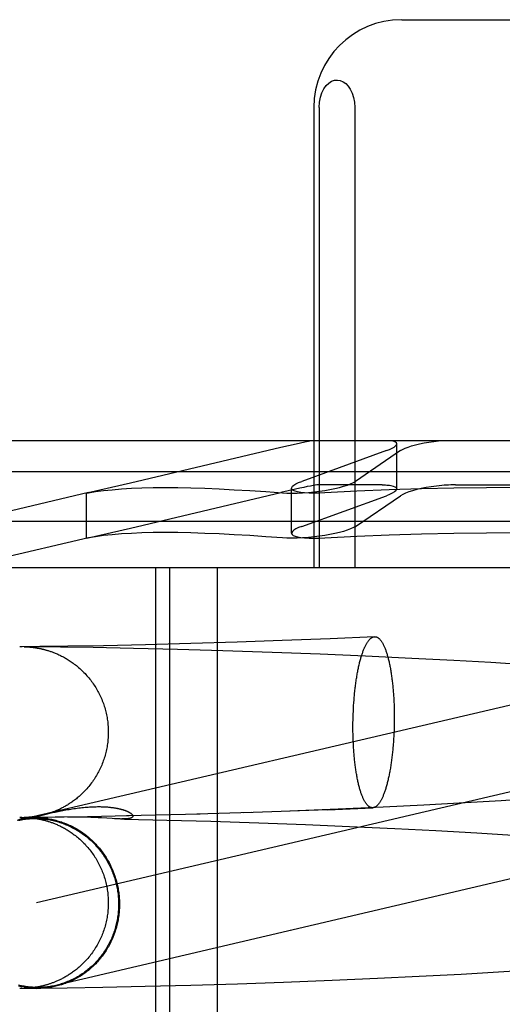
# Model space of a CAD drawing. Header units: inches. Extents: x 0 to 293, y 0 to 190.
# Tile 15 of 75: x 95.738 to 95.848, y 96.733 to 96.958. Entities that reach past the tile are written whole.
import ezdxf

# ---------------------------------------------------------------- set-up
doc = ezdxf.new("R2010")
doc.units = ezdxf.units.IN
doc.header["$LTSCALE"] = 16.12069
doc.header["$MEASUREMENT"] = 0
doc.linetypes.add('HIDDEN', pattern=[0.2, 0.1, -0.1])
doc.layers.add('DEFAULT_2', color=8, linetype='HIDDEN')

msp = doc.modelspace()

# ---------------------------------------------------------------- linework, layer by layer
at = {"layer": 'DEFAULT_2', "color": 8, "linetype": 'HIDDEN'}
for p, q in [((95.82555, 96.95789), (95.8791, 96.95789)), ((95.80545, 96.93789), (95.80545, 96.83289)), ((95.80667, 96.93789), (95.80667, 96.83289)), ((95.81479, 96.93789), (95.81479, 96.83289)), ((96.00825, 96.86189), (95.6964, 96.86189)), ((95.7979, 96.86033), (95.76361, 96.85222)), ((95.82202, 96.85963), (95.80271, 96.85263)), ((95.82523, 96.85963), (95.81496, 96.85263)), ((95.82436, 96.85092), (95.82436, 96.86119)), ((96.01532, 96.85482), (95.68932, 96.85482)), ((95.76361, 96.85222), (95.754, 96.85004)), ((95.80037, 96.84081), (95.80037, 96.85108)), ((95.82104, 96.85183), (95.80645, 96.85183)), ((95.83774, 96.85183), (95.86691, 96.85183)), ((95.75404, 96.85005), (95.72607, 96.84349)), ((95.754, 96.85004), (95.75361, 96.84994)), ((95.75361, 96.84994), (95.75401, 96.85)), ((95.75361, 96.83967), (95.75361, 96.84994)), ((95.76361, 96.84195), (95.79789, 96.85005)), ((95.80271, 96.84236), (95.82202, 96.84936)), ((95.81496, 96.84236), (95.82523, 96.84936)), ((95.97857, 96.84349), (95.72607, 96.84349)), ((95.754, 96.83977), (95.76361, 96.84195)), ((95.75404, 96.83977), (95.72469, 96.83289)), ((95.75361, 96.83966), (95.754, 96.83977)), ((95.75401, 96.83973), (95.75361, 96.83966)), ((95.97996, 96.83289), (95.72469, 96.83289)), ((95.76932, 96.83289), (95.76932, 96.67664)), ((95.77256, 96.83289), (95.77256, 96.67664)), ((95.78339, 96.83289), (95.78339, 96.67664)), ((95.80916, 96.81675), (95.79826, 96.81632)), ((95.81931, 96.8172), (95.80916, 96.81675)), ((95.73842, 96.8149), (95.73834, 96.8149)), ((95.73854, 96.81491), (95.73844, 96.81491)), ((95.73863, 96.81491), (95.73854, 96.81491)), ((95.73875, 96.81491), (95.73865, 96.81491)), ((95.73887, 96.81491), (95.73875, 96.81491)), ((95.74292, 96.81495), (95.73888, 96.81491)), ((95.74762, 96.81483), (95.73939, 96.81491)), ((95.7394, 96.81491), (95.73951, 96.81491)), ((95.73944, 96.81491), (95.73951, 96.81491)), ((95.73951, 96.81491), (95.7396, 96.81491)), ((95.7396, 96.81491), (95.73969, 96.8149)), ((95.73969, 96.8149), (95.73975, 96.8149)), ((95.73977, 96.8149), (95.73985, 96.8149)), ((95.73988, 96.8149), (95.73996, 96.81489)), ((95.73996, 96.81489), (95.74005, 96.81489)), ((95.74005, 96.81489), (95.74015, 96.81488)), ((95.74015, 96.81488), (95.74027, 96.81488)), ((95.74027, 96.81488), (95.74035, 96.81487)), ((95.74035, 96.81487), (95.74045, 96.81486)), ((95.74045, 96.81486), (95.74055, 96.81486)), ((95.74055, 96.81486), (95.74066, 96.81485)), ((95.74066, 96.81485), (95.74077, 96.81484)), ((95.74077, 96.81484), (95.74089, 96.81483)), ((95.74089, 96.81483), (95.74102, 96.81482)), ((95.74102, 96.81482), (95.74116, 96.8148)), ((95.74116, 96.8148), (95.7413, 96.81479)), ((95.7413, 96.81479), (95.74145, 96.81477)), ((95.74145, 96.81477), (95.7416, 96.81475)), ((95.7416, 96.81475), (95.74175, 96.81473)), ((95.74933, 96.81503), (95.74292, 96.81495)), ((95.75512, 96.81471), (95.74762, 96.81483)), ((95.75743, 96.81516), (95.74933, 96.81503)), ((95.76429, 96.81453), (95.75512, 96.81471)), ((95.76705, 96.81537), (95.75743, 96.81516)), ((95.77432, 96.81429), (95.76429, 96.81453)), ((95.77739, 96.81564), (95.76705, 96.81537)), ((95.78467, 96.81399), (95.77432, 96.81429)), ((95.78794, 96.81596), (95.77739, 96.81564)), ((95.79826, 96.81632), (95.78794, 96.81596)), ((95.79597, 96.81362), (95.78467, 96.81399)), ((95.80692, 96.8132), (95.79597, 96.81362)), ((95.81721, 96.81276), (95.80692, 96.8132)), ((95.82781, 96.81226), (95.81721, 96.81276)), ((95.8374, 96.81176), (95.82781, 96.81226)), ((95.84587, 96.81129), (95.8374, 96.81176)), ((95.85435, 96.81077), (95.84587, 96.81129)), ((95.86717, 96.80558), (95.73778, 96.77527)), ((95.82369, 96.80302), (95.82372, 96.80239)), ((95.81447, 96.80022), (95.8145, 96.80087)), ((95.8145, 96.80087), (95.81453, 96.80152)), ((95.81453, 96.80152), (95.81458, 96.80216)), ((95.82372, 96.80239), (95.82375, 96.80174)), ((95.82375, 96.80174), (95.82377, 96.8011)), ((95.82377, 96.8011), (95.82378, 96.80045)), ((95.8144, 96.79825), (95.81442, 96.79891)), ((95.81442, 96.79891), (95.81444, 96.79956)), ((95.81444, 96.79956), (95.81447, 96.80022)), ((95.82378, 96.80045), (95.82379, 96.79979)), ((95.82379, 96.79979), (95.8238, 96.79914)), ((95.8238, 96.79914), (95.8238, 96.79848)), ((95.81439, 96.79759), (95.8144, 96.79825)), ((95.81439, 96.79693), (95.81439, 96.79759)), ((95.81439, 96.79627), (95.81439, 96.79693)), ((95.81439, 96.79562), (95.81439, 96.79627)), ((95.82377, 96.7965), (95.82375, 96.79585)), ((95.82378, 96.79716), (95.82377, 96.7965)), ((95.82379, 96.79782), (95.82378, 96.79716)), ((95.8238, 96.79848), (95.82379, 96.79782)), ((95.8144, 96.79496), (95.81439, 96.79562)), ((95.81442, 96.79431), (95.8144, 96.79496)), ((95.81444, 96.79367), (95.81442, 96.79431)), ((95.82369, 96.79454), (95.82365, 96.79389)), ((95.82372, 96.79519), (95.82369, 96.79454)), ((95.82375, 96.79585), (95.82372, 96.79519)), ((95.81447, 96.79303), (95.81444, 96.79367)), ((95.8145, 96.79239), (95.81447, 96.79303)), ((95.82365, 96.79389), (95.82361, 96.79325)), ((95.87157, 96.78679), (95.74218, 96.75649)), ((95.82125, 96.77836), (95.81098, 96.7779)), ((95.83056, 96.77882), (95.82125, 96.77836)), ((95.83997, 96.77933), (95.83056, 96.77882)), ((95.84821, 96.77982), (95.83997, 96.77933)), ((95.8564, 96.78034), (95.84821, 96.77982)), ((95.74095, 96.77607), (95.74083, 96.77606)), ((95.74107, 96.77609), (95.74095, 96.77607)), ((95.74121, 96.7761), (95.74107, 96.77609)), ((95.74135, 96.77612), (95.74121, 96.7761)), ((95.74149, 96.77613), (95.74135, 96.77612)), ((95.74165, 96.77615), (95.74149, 96.77613)), ((95.74181, 96.77618), (95.74165, 96.77615)), ((95.74313, 96.77647), (95.74345, 96.77655)), ((95.74345, 96.77655), (95.74366, 96.7766)), ((95.74366, 96.7766), (95.74411, 96.77671)), ((95.74411, 96.77671), (95.74463, 96.77683)), ((95.74463, 96.77683), (95.74519, 96.77696)), ((95.74519, 96.77696), (95.7458, 96.77709)), ((95.7458, 96.77709), (95.74645, 96.77723)), ((95.74645, 96.77723), (95.74712, 96.77737)), ((95.75447, 96.77617), (95.74645, 96.77606)), ((95.74988, 96.77608), (95.74928, 96.77607)), ((95.75056, 96.77608), (95.74988, 96.77608)), ((95.75129, 96.77608), (95.75056, 96.77608)), ((95.75206, 96.77607), (95.75129, 96.77608)), ((95.75288, 96.77606), (95.75206, 96.77607)), ((95.76334, 96.77634), (95.75381, 96.77616)), ((95.77952, 96.77675), (95.76268, 96.77634)), ((95.79134, 96.77712), (95.77876, 96.77674)), ((95.80861, 96.77776), (95.78948, 96.77708)), ((95.81098, 96.7779), (95.79995, 96.77745)), ((95.80861, 96.77776), (95.81888, 96.77821)), ((95.73842, 96.77597), (95.73834, 96.77597)), ((95.73836, 96.77599), (95.73844, 96.77599)), ((95.73844, 96.77599), (95.73854, 96.77599)), ((95.73854, 96.77597), (95.73844, 96.77597)), ((95.73863, 96.77598), (95.73854, 96.77597)), ((95.73856, 96.77599), (95.73864, 96.77599)), ((95.73865, 96.77599), (95.73874, 96.77598)), ((95.73875, 96.77598), (95.73865, 96.77598)), ((95.74323, 96.77594), (95.73866, 96.77599)), ((95.73887, 96.77598), (95.73875, 96.77598)), ((95.73876, 96.77598), (95.73887, 96.77598)), ((95.73888, 96.77598), (95.74129, 96.776)), ((95.73958, 96.77599), (95.73939, 96.77599)), ((95.7394, 96.77598), (95.7395, 96.77598)), ((95.73941, 96.77599), (95.73941, 96.77599)), ((95.73946, 96.77598), (95.73954, 96.77597)), ((95.73961, 96.77599), (95.73953, 96.77599)), ((95.73954, 96.77597), (95.73961, 96.77597)), ((95.73971, 96.77599), (95.73961, 96.77599)), ((95.73963, 96.77597), (95.73973, 96.77597)), ((95.7398, 96.776), (95.73973, 96.77599)), ((95.73973, 96.77597), (95.7398, 96.77597)), ((95.73991, 96.776), (95.73982, 96.776)), ((95.73982, 96.77597), (95.7399, 96.77596)), ((95.73999, 96.776), (95.73991, 96.776)), ((95.73993, 96.77596), (95.74002, 96.77596)), ((95.74009, 96.77601), (95.73999, 96.776)), ((95.74002, 96.77596), (95.74012, 96.77595)), ((95.74019, 96.77602), (95.74009, 96.77601)), ((95.74012, 96.77595), (95.74023, 96.77595)), ((95.74032, 96.77602), (95.74019, 96.77602)), ((95.74023, 96.77595), (95.74035, 96.77594)), ((95.7404, 96.77603), (95.74032, 96.77602)), ((95.74035, 96.77594), (95.74045, 96.77593)), ((95.7405, 96.77604), (95.7404, 96.77603)), ((95.74045, 96.77593), (95.74055, 96.77592)), ((95.7406, 96.77604), (95.7405, 96.77604)), ((95.74055, 96.77592), (95.74066, 96.77592)), ((95.74071, 96.77605), (95.7406, 96.77604)), ((95.74066, 96.77592), (95.74077, 96.77591)), ((95.74083, 96.77606), (95.74071, 96.77605)), ((95.74077, 96.77591), (95.74089, 96.77589)), ((95.74686, 96.77606), (95.74084, 96.776)), ((95.74089, 96.77589), (95.74102, 96.77588)), ((95.74102, 96.77588), (95.74116, 96.77587)), ((95.74116, 96.77587), (95.7413, 96.77585)), ((95.7413, 96.77585), (95.74145, 96.77583)), ((95.74145, 96.77583), (95.7416, 96.77581)), ((95.7416, 96.77581), (95.74175, 96.77579)), ((95.74259, 96.77596), (95.74257, 96.77596)), ((95.74264, 96.77596), (95.74262, 96.77596)), ((95.74269, 96.77596), (95.74266, 96.77596)), ((95.74273, 96.77596), (95.74271, 96.77596)), ((95.74282, 96.77595), (95.74275, 96.77595)), ((95.74289, 96.77595), (95.74282, 96.77595)), ((95.74295, 96.77595), (95.74289, 96.77595)), ((95.74304, 96.77595), (95.74298, 96.77595)), ((95.74313, 96.77595), (95.74307, 96.77595)), ((95.74334, 96.77594), (95.74326, 96.77594)), ((95.74346, 96.77594), (95.74337, 96.77594)), ((95.74361, 96.77594), (95.74346, 96.77594)), ((95.74377, 96.77594), (95.74361, 96.77594)), ((95.74403, 96.77595), (95.74377, 96.77594)), ((95.74434, 96.77595), (95.74403, 96.77595)), ((95.7448, 96.77596), (95.74434, 96.77595)), ((95.74763, 96.77604), (95.7448, 96.77596)), ((95.7485, 96.77606), (95.74763, 96.77604)), ((95.75372, 96.77604), (95.75288, 96.77606)), ((95.75457, 96.77601), (95.75372, 96.77604)), ((95.75542, 96.77597), (95.75457, 96.77601)), ((95.75622, 96.77593), (95.75542, 96.77597)), ((95.757, 96.77589), (95.75622, 96.77593)), ((95.75941, 96.77574), (95.757, 96.77589)), ((95.76001, 96.77571), (95.75941, 96.77574)), ((95.76136, 96.77565), (95.76001, 96.77571)), ((95.76136, 96.77565), (95.76224, 96.77564)), ((95.76224, 96.77564), (95.77193, 96.77541)), ((95.77193, 96.77541), (95.78196, 96.77512)), ((95.78196, 96.77512), (95.79294, 96.77477)), ((95.79294, 96.77477), (95.80359, 96.77437)), ((95.80359, 96.77437), (95.81362, 96.77395)), ((95.81362, 96.77395), (95.82394, 96.77347)), ((95.82394, 96.77347), (95.83327, 96.773)), ((95.83327, 96.773), (95.84267, 96.77247)), ((95.84267, 96.77247), (95.85089, 96.77197)), ((95.82948, 96.73978), (95.8391, 96.74029)), ((95.8391, 96.74029), (95.84758, 96.74078)), ((95.84758, 96.74078), (95.85607, 96.74131)), ((95.77739, 96.73776), (95.78805, 96.73808)), ((95.78805, 96.73808), (95.79853, 96.73844)), ((95.79853, 96.73844), (95.80962, 96.73887)), ((95.80962, 96.73887), (95.82001, 96.73933)), ((95.82001, 96.73933), (95.82948, 96.73978)), ((95.73836, 96.73706), (95.73844, 96.73706)), ((95.73844, 96.73706), (95.73854, 96.73705)), ((95.73856, 96.73705), (95.73864, 96.73705)), ((95.73859, 96.73705), (95.74228, 96.73702)), ((95.73865, 96.73705), (95.73874, 96.73705)), ((95.73876, 96.73705), (95.73887, 96.73705)), ((95.73939, 96.73705), (95.74267, 96.73708)), ((95.73957, 96.73706), (95.73939, 96.73705)), ((95.73941, 96.73705), (95.73941, 96.73705)), ((95.73961, 96.73706), (95.73953, 96.73705)), ((95.73971, 96.73706), (95.73961, 96.73706)), ((95.7398, 96.73706), (95.73973, 96.73706)), ((95.73991, 96.73707), (95.73982, 96.73706)), ((95.73999, 96.73707), (95.73991, 96.73707)), ((95.74009, 96.73708), (95.73999, 96.73707)), ((95.74019, 96.73708), (95.74009, 96.73708)), ((95.74032, 96.73709), (95.74019, 96.73708)), ((95.7404, 96.73709), (95.74032, 96.73709)), ((95.7405, 96.7371), (95.7404, 96.73709)), ((95.7406, 96.73711), (95.7405, 96.7371)), ((95.74071, 96.73712), (95.7406, 96.73711)), ((95.74083, 96.73713), (95.74071, 96.73712)), ((95.74095, 96.73714), (95.74083, 96.73713)), ((95.74107, 96.73715), (95.74095, 96.73714)), ((95.74121, 96.73717), (95.74107, 96.73715)), ((95.74135, 96.73718), (95.74121, 96.73717)), ((95.74149, 96.7372), (95.74135, 96.73718)), ((95.74165, 96.73722), (95.74149, 96.7372)), ((95.74181, 96.73724), (95.74165, 96.73722)), ((95.74267, 96.73708), (95.74916, 96.73716)), ((95.74916, 96.73716), (95.75731, 96.73729)), ((95.75731, 96.73729), (95.76696, 96.73749)), ((95.76696, 96.73749), (95.77739, 96.73776))]:
    msp.add_line(p, q, dxfattribs=at)
for points in [[(95.80667, 96.93789), (95.80675, 96.93909), (95.80695, 96.94019), (95.80729, 96.94123), (95.80774, 96.94214), (95.80827, 96.94288), (95.80887, 96.94345), (95.80951, 96.94385), (95.81017, 96.94408), (95.81084, 96.94413), (95.8115, 96.94403), (95.81213, 96.94376), (95.81273, 96.94333), (95.81329, 96.94275), (95.81378, 96.94203), (95.8142, 96.94116), (95.81452, 96.94016), (95.81471, 96.93908), (95.81479, 96.93789)], [(95.80495, 96.86189), (95.80421, 96.86174), (95.80337, 96.86157), (95.80242, 96.86136), (95.80139, 96.86113), (95.7979, 96.86033)], [(95.82436, 96.86119), (95.8243, 96.8614), (95.82411, 96.86159), (95.82379, 96.86175), (95.82336, 96.86189)], [(95.82523, 96.85963), (95.82569, 96.8599), (95.82627, 96.86017), (95.82696, 96.86044), (95.82776, 96.8607), (95.82864, 96.86095), (95.8296, 96.86119), (95.83063, 96.8614), (95.83169, 96.86159), (95.8328, 96.86175), (95.83391, 96.86189)], [(95.82202, 96.85963), (95.82271, 96.8599), (95.82329, 96.86017), (95.82375, 96.86044), (95.82409, 96.8607), (95.82429, 96.86095), (95.82436, 96.86119)], [(95.80037, 96.85107), (95.80041, 96.85124), (95.80058, 96.8515), (95.80091, 96.85177), (95.80137, 96.85205), (95.80198, 96.85234), (95.80271, 96.85263)], [(95.80556, 96.85025), (95.80676, 96.8504), (95.80796, 96.85058), (95.80912, 96.85078), (95.81024, 96.851), (95.81128, 96.85124), (95.81224, 96.8515), (95.8131, 96.85177), (95.81384, 96.85205), (95.81447, 96.85234), (95.81496, 96.85263)], [(95.75401, 96.85), (95.75566, 96.85028), (95.75747, 96.85053), (95.75944, 96.85073), (95.76156, 96.85091), (95.76383, 96.85104), (95.76625, 96.85114), (95.76883, 96.8512), (95.77154, 96.85122), (95.77441, 96.8512), (95.77741, 96.85114), (95.78056, 96.85104), (95.78384, 96.85091), (95.78727, 96.85073), (95.79082, 96.85053), (95.79452, 96.85028), (95.79834, 96.85)], [(95.80645, 96.85183), (95.80617, 96.85181), (95.80577, 96.85176), (95.80527, 96.85168), (95.80466, 96.85156), (95.80395, 96.85142), (95.80314, 96.85125), (95.80224, 96.85105), (95.80125, 96.85083), (95.79789, 96.85005)], [(95.79834, 96.85), (95.79933, 96.84995), (95.80043, 96.84993), (95.80163, 96.84996), (95.8029, 96.85002), (95.80422, 96.85012), (95.80556, 96.85025)], [(95.80171, 96.85025), (95.80117, 96.8504), (95.80076, 96.85058), (95.8005, 96.85078), (95.80038, 96.851), (95.80037, 96.85107)], [(95.80799, 96.85), (95.80672, 96.84995), (95.8055, 96.84993), (95.80438, 96.84996), (95.80336, 96.85002), (95.80246, 96.85012), (95.80171, 96.85025)], [(95.85232, 96.85122), (95.84487, 96.85118), (95.83743, 96.85108), (95.83001, 96.85091), (95.82262, 96.85067), (95.81528, 96.85037), (95.80799, 96.85)], [(95.82104, 96.85183), (95.82142, 96.85182), (95.82178, 96.85181), (95.82212, 96.85179), (95.82244, 96.85176), (95.82274, 96.85173), (95.82302, 96.85169)], [(95.82436, 96.85092), (95.82433, 96.85075), (95.82415, 96.85049), (95.82383, 96.85022), (95.82336, 96.84993), (95.82275, 96.84965), (95.82202, 96.84936)], [(95.82302, 96.85169), (95.82356, 96.85156), (95.82396, 96.8514), (95.82423, 96.85121), (95.82435, 96.851), (95.82436, 96.85092)], [(95.83463, 96.85169), (95.83343, 96.85156), (95.83224, 96.8514), (95.83108, 96.85121), (95.82997, 96.851), (95.82893, 96.85075), (95.82796, 96.85049), (95.8271, 96.85022), (95.82635, 96.84993), (95.82573, 96.84965), (95.82523, 96.84936)], [(95.83774, 96.85183), (95.83724, 96.85182), (95.83673, 96.85181), (95.83621, 96.85179), (95.83569, 96.85176), (95.83516, 96.85173), (95.83463, 96.85169)], [(95.80271, 96.84236), (95.80198, 96.84207), (95.80137, 96.84178), (95.80091, 96.8415), (95.80058, 96.84123), (95.80041, 96.84097), (95.80037, 96.8408)], [(95.81496, 96.84236), (95.81447, 96.84207), (95.81384, 96.84178), (95.81309, 96.8415), (95.81224, 96.84123), (95.81128, 96.84097), (95.81023, 96.84073), (95.80912, 96.84051), (95.80795, 96.84031), (95.80676, 96.84013), (95.80556, 96.83998)], [(95.79834, 96.83973), (95.79452, 96.84001), (95.79082, 96.84025), (95.78727, 96.84046), (95.78384, 96.84064), (95.78056, 96.84077), (95.77741, 96.84087), (95.77441, 96.84093), (95.77154, 96.84095), (95.76883, 96.84093), (95.76625, 96.84087), (95.76383, 96.84077), (95.76156, 96.84064), (95.75944, 96.84046), (95.75747, 96.84025), (95.75566, 96.84001), (95.75401, 96.83973)], [(95.80556, 96.83998), (95.80422, 96.83985), (95.8029, 96.83975), (95.80163, 96.83969), (95.80043, 96.83966), (95.79933, 96.83968), (95.79834, 96.83973)], [(95.80037, 96.8408), (95.80038, 96.84073), (95.8005, 96.84051), (95.80076, 96.84031), (95.80117, 96.84013), (95.80171, 96.83998)], [(95.80171, 96.83998), (95.80246, 96.83985), (95.80336, 96.83975), (95.80438, 96.83969), (95.8055, 96.83966), (95.80672, 96.83968), (95.80799, 96.83973)], [(95.80799, 96.83973), (95.81528, 96.8401), (95.82262, 96.8404), (95.83001, 96.84064), (95.83743, 96.84081), (95.84487, 96.84091), (95.85232, 96.84095)], [(95.81458, 96.80216), (95.81462, 96.8028), (95.81465, 96.80312), (95.81468, 96.80343), (95.81471, 96.80375), (95.81474, 96.80406), (95.81477, 96.80437), (95.8148, 96.80468), (95.81483, 96.80498), (95.81487, 96.80529), (95.8149, 96.80559), (95.81494, 96.80589), (95.81498, 96.80619), (95.81502, 96.80648), (95.81506, 96.80678), (95.8151, 96.80707), (95.81514, 96.80735), (95.81518, 96.80764), (95.81523, 96.80792), (95.81527, 96.8082), (95.81532, 96.80848), (95.81537, 96.80875), (95.81542, 96.80902), (95.81547, 96.80929), (95.81552, 96.80955), (95.81557, 96.80981), (95.81563, 96.81007), (95.81568, 96.81032), (95.81574, 96.81057), (95.81579, 96.81081), (95.81585, 96.81106), (95.81591, 96.81129), (95.81597, 96.81153), (95.81603, 96.81176), (95.81609, 96.81198), (95.81615, 96.81221), (95.81621, 96.81242), (95.81627, 96.81264), (95.81634, 96.81285), (95.8164, 96.81305), (95.81647, 96.81325), (95.81653, 96.81345), (95.8166, 96.81364), (95.81667, 96.81383), (95.81674, 96.81401), (95.81681, 96.81419), (95.81688, 96.81436), (95.81695, 96.81453), (95.81702, 96.8147), (95.81709, 96.81486), (95.81716, 96.81501), (95.81724, 96.81516), (95.81731, 96.8153), (95.81738, 96.81544), (95.81746, 96.81558), (95.81753, 96.81571), (95.81761, 96.81583), (95.81768, 96.81595), (95.81776, 96.81606), (95.81784, 96.81617), (95.81791, 96.81627), (95.81799, 96.81637), (95.81807, 96.81646), (95.81814, 96.81655), (95.81822, 96.81663), (95.8183, 96.81671), (95.81838, 96.81678), (95.81846, 96.81685), (95.81854, 96.81691), (95.81862, 96.81696), (95.8187, 96.81701), (95.81877, 96.81705), (95.81885, 96.81709), (95.81893, 96.81712), (95.81901, 96.81715), (95.81909, 96.81717), (95.81917, 96.81719), (95.81925, 96.8172), (95.81931, 96.8172)], [(95.81931, 96.8172), (95.81933, 96.8172), (95.81941, 96.8172), (95.81949, 96.8172), (95.81957, 96.81718), (95.81965, 96.81717), (95.81973, 96.81714), (95.81981, 96.81711), (95.81988, 96.81708), (95.81996, 96.81704), (95.82004, 96.817), (95.82012, 96.81695), (95.8202, 96.81689), (95.82027, 96.81683), (95.82035, 96.81676), (95.82043, 96.81669), (95.8205, 96.81661), (95.82058, 96.81653), (95.82065, 96.81644), (95.82073, 96.81634), (95.8208, 96.81624), (95.82088, 96.81614), (95.82095, 96.81603), (95.82102, 96.81591), (95.82109, 96.81579), (95.82117, 96.81567), (95.82124, 96.81554), (95.82131, 96.8154), (95.82138, 96.81526), (95.82145, 96.81512), (95.82151, 96.81496), (95.82158, 96.81481), (95.82165, 96.81465), (95.82172, 96.81448), (95.82178, 96.81431), (95.82185, 96.81414), (95.82191, 96.81396), (95.82197, 96.81377), (95.82204, 96.81359), (95.8221, 96.81339), (95.82216, 96.81319), (95.82222, 96.81299), (95.82228, 96.81279), (95.82234, 96.81257), (95.82239, 96.81236), (95.82245, 96.81214), (95.8225, 96.81192), (95.82256, 96.81169), (95.82261, 96.81146), (95.82266, 96.81122), (95.82272, 96.81098), (95.82277, 96.81074), (95.82282, 96.81049), (95.82286, 96.81024), (95.82291, 96.80999), (95.82296, 96.80973), (95.823, 96.80947), (95.82304, 96.80921), (95.82309, 96.80894), (95.82313, 96.80867), (95.82317, 96.80839), (95.82321, 96.80812), (95.82325, 96.80784), (95.82328, 96.80755), (95.82332, 96.80727), (95.82335, 96.80698), (95.82339, 96.80669), (95.82342, 96.8064), (95.82345, 96.8061), (95.82348, 96.8058), (95.82351, 96.8055), (95.82353, 96.8052), (95.82356, 96.80489), (95.82358, 96.80459), (95.82361, 96.80428), (95.82363, 96.80397), (95.82365, 96.80365), (95.82367, 96.80334), (95.82369, 96.80302)], [(95.74175, 96.81473), (95.74192, 96.8147), (95.742, 96.81469), (95.74209, 96.81468), (95.74217, 96.81466), (95.74226, 96.81465), (95.74235, 96.81463), (95.74244, 96.81462), (95.74254, 96.8146), (95.74264, 96.81458), (95.74273, 96.81456), (95.74284, 96.81455), (95.74294, 96.81452), (95.74305, 96.8145), (95.74315, 96.81448), (95.74326, 96.81446), (95.74338, 96.81443), (95.7435, 96.8144), (95.74362, 96.81437), (95.74374, 96.81434), (95.74387, 96.81431), (95.744, 96.81428), (95.74413, 96.81424), (95.74427, 96.81421), (95.74441, 96.81417), (95.74456, 96.81412), (95.74471, 96.81408), (95.74487, 96.81403), (95.74503, 96.81398), (95.7452, 96.81392), (95.74537, 96.81387), (95.74555, 96.8138), (95.74572, 96.81374), (95.7459, 96.81367), (95.74609, 96.8136), (95.74628, 96.81353), (95.74647, 96.81345), (95.74666, 96.81337), (95.74686, 96.81329), (95.74706, 96.8132), (95.74726, 96.81311), (95.74747, 96.81301), (95.74767, 96.81291), (95.74789, 96.8128), (95.7481, 96.81269), (95.74832, 96.81258), (95.74854, 96.81246), (95.74876, 96.81234), (95.74898, 96.81221), (95.7492, 96.81207), (95.74943, 96.81193), (95.74966, 96.81179), (95.74988, 96.81164), (95.75011, 96.81148), (95.75034, 96.81132), (95.75058, 96.81115), (95.75081, 96.81098), (95.75105, 96.8108), (95.75129, 96.81061), (95.75154, 96.81041), (95.75178, 96.8102), (95.75203, 96.80998), (95.75228, 96.80976), (95.75253, 96.80952), (95.75277, 96.80929), (95.75301, 96.80905), (95.75325, 96.8088), (95.75347, 96.80856), (95.7537, 96.80831), (95.75392, 96.80806), (95.75413, 96.8078), (95.75434, 96.80754), (95.75455, 96.80727), (95.75475, 96.807), (95.75495, 96.80673), (95.75514, 96.80646), (95.75533, 96.80618), (95.75551, 96.8059), (95.75569, 96.80561), (95.75586, 96.80533), (95.75603, 96.80504), (95.75619, 96.80474), (95.75635, 96.80445), (95.7565, 96.80415), (95.75665, 96.80385), (95.75679, 96.80354), (95.75693, 96.80324), (95.75706, 96.80293), (95.75719, 96.80262), (95.75731, 96.80231), (95.75743, 96.80199), (95.75754, 96.80168), (95.75764, 96.80136), (95.75774, 96.80104), (95.75783, 96.80072), (95.75792, 96.80039), (95.758, 96.80007), (95.75808, 96.79974), (95.75815, 96.79941), (95.75822, 96.79909), (95.75828, 96.79876), (95.75833, 96.79843), (95.75838, 96.79809), (95.75842, 96.79776), (95.75846, 96.79743), (95.75849, 96.79709), (95.75852, 96.79676), (95.75854, 96.79643), (95.75855, 96.79609), (95.75856, 96.79576), (95.75856, 96.79545)], [(95.75856, 96.79545), (95.75856, 96.79514), (95.75855, 96.7948), (95.75854, 96.79447), (95.75852, 96.79413), (95.75849, 96.7938), (95.75846, 96.79346), (95.75842, 96.79313), (95.75838, 96.7928), (95.75833, 96.79246), (95.75828, 96.79213), (95.75822, 96.7918), (95.75815, 96.79147), (95.75808, 96.79114), (95.758, 96.79081), (95.75792, 96.79049), (95.75783, 96.79016), (95.75774, 96.78984), (95.75764, 96.78952), (95.75753, 96.7892), (95.75742, 96.78888), (95.7573, 96.78857), (95.75718, 96.78825), (95.75705, 96.78794), (95.75692, 96.78763), (95.75678, 96.78733), (95.75664, 96.78702), (95.75649, 96.78672), (95.75634, 96.78642), (95.75618, 96.78613), (95.75601, 96.78583), (95.75585, 96.78554), (95.75567, 96.78525), (95.75549, 96.78497), (95.75531, 96.78468), (95.75512, 96.78441), (95.75493, 96.78413), (95.75473, 96.78386), (95.75452, 96.78359), (95.75432, 96.78333), (95.7541, 96.78306), (95.75388, 96.7828), (95.75366, 96.78255), (95.75343, 96.7823), (95.75321, 96.78205), (95.75298, 96.78182), (95.75276, 96.7816), (95.75254, 96.78138), (95.75232, 96.78118), (95.75211, 96.78098), (95.7519, 96.7808), (95.75169, 96.78061), (95.75148, 96.78044), (95.75127, 96.78027), (95.75106, 96.7801), (95.75085, 96.77994), (95.75064, 96.77979), (95.75043, 96.77964), (95.75023, 96.77949), (95.75002, 96.77935), (95.74982, 96.77922), (95.74962, 96.77908), (95.74942, 96.77896), (95.74922, 96.77883), (95.74902, 96.77871), (95.74882, 96.7786), (95.74863, 96.77849), (95.74844, 96.77838), (95.74824, 96.77828), (95.74805, 96.77818), (95.74787, 96.77808), (95.74768, 96.77799), (95.7475, 96.7779), (95.74732, 96.77781), (95.74714, 96.77773), (95.74696, 96.77765), (95.74678, 96.77758), (95.74661, 96.7775), (95.74644, 96.77743), (95.74628, 96.77736), (95.74611, 96.7773), (95.74595, 96.77724), (95.74579, 96.77718), (95.74563, 96.77712), (95.74548, 96.77707), (95.74533, 96.77702), (95.74517, 96.77696), (95.74502, 96.77692), (95.74487, 96.77687), (95.74473, 96.77682), (95.74458, 96.77678), (95.74443, 96.77674), (95.74429, 96.7767), (95.74415, 96.77666), (95.74401, 96.77662), (95.74387, 96.77658), (95.74373, 96.77655), (95.74359, 96.77652), (95.74346, 96.77648), (95.74332, 96.77645), (95.74319, 96.77643), (95.74306, 96.7764), (95.74294, 96.77637), (95.74282, 96.77635), (95.7427, 96.77632), (95.74258, 96.7763), (95.74248, 96.77628), (95.74237, 96.77627), (95.74227, 96.77625), (95.74217, 96.77623), (95.74208, 96.77622), (95.74199, 96.7762), (95.7419, 96.77619), (95.74181, 96.77618)], [(95.81888, 96.77821), (95.81885, 96.77821), (95.81877, 96.77821), (95.8187, 96.77822), (95.81862, 96.77823), (95.81854, 96.77824), (95.81846, 96.77827), (95.81838, 96.7783), (95.8183, 96.77833), (95.81822, 96.77837), (95.81814, 96.77842), (95.81807, 96.77847), (95.81799, 96.77852), (95.81791, 96.77858), (95.81784, 96.77865), (95.81776, 96.77872), (95.81768, 96.7788), (95.81761, 96.77888), (95.81753, 96.77897), (95.81746, 96.77907), (95.81738, 96.77917), (95.81731, 96.77927), (95.81724, 96.77938), (95.81716, 96.7795), (95.81709, 96.77962), (95.81702, 96.77974), (95.81695, 96.77987), (95.81688, 96.78001), (95.81681, 96.78015), (95.81674, 96.7803), (95.81667, 96.78045), (95.8166, 96.7806), (95.81653, 96.78076), (95.81647, 96.78093), (95.8164, 96.7811), (95.81634, 96.78127), (95.81627, 96.78145), (95.81621, 96.78164), (95.81615, 96.78183), (95.81609, 96.78202), (95.81603, 96.78222), (95.81597, 96.78242), (95.81591, 96.78263), (95.81585, 96.78284), (95.81579, 96.78305), (95.81574, 96.78327), (95.81568, 96.78349), (95.81563, 96.78372), (95.81557, 96.78395), (95.81552, 96.78419), (95.81547, 96.78443), (95.81542, 96.78467), (95.81537, 96.78492), (95.81532, 96.78517), (95.81527, 96.78542), (95.81523, 96.78568), (95.81518, 96.78594), (95.81514, 96.78621), (95.8151, 96.78647), (95.81506, 96.78674), (95.81502, 96.78702), (95.81498, 96.78729), (95.81494, 96.78757), (95.8149, 96.78786), (95.81487, 96.78814), (95.81483, 96.78843), (95.8148, 96.78872), (95.81477, 96.78902), (95.81474, 96.78931), (95.81471, 96.78961), (95.81468, 96.78991), (95.81465, 96.79021), (95.81462, 96.79052), (95.8146, 96.79083), (95.81458, 96.79114), (95.81456, 96.79145), (95.81453, 96.79176), (95.81452, 96.79207), (95.8145, 96.79239)], [(95.82361, 96.79325), (95.82356, 96.79261), (95.82353, 96.79229), (95.82351, 96.79198), (95.82348, 96.79166), (95.82345, 96.79135), (95.82342, 96.79104), (95.82339, 96.79073), (95.82335, 96.79043), (95.82332, 96.79012), (95.82328, 96.78982), (95.82325, 96.78952), (95.82321, 96.78922), (95.82317, 96.78893), (95.82313, 96.78863), (95.82309, 96.78834), (95.82304, 96.78806), (95.823, 96.78777), (95.82296, 96.78749), (95.82291, 96.78721), (95.82286, 96.78693), (95.82282, 96.78666), (95.82277, 96.78639), (95.82272, 96.78613), (95.82266, 96.78586), (95.82261, 96.7856), (95.82256, 96.78535), (95.8225, 96.78509), (95.82245, 96.78484), (95.82239, 96.7846), (95.82234, 96.78436), (95.82228, 96.78412), (95.82222, 96.78388), (95.82216, 96.78365), (95.8221, 96.78343), (95.82204, 96.7832), (95.82197, 96.78299), (95.82191, 96.78277), (95.82185, 96.78256), (95.82178, 96.78236), (95.82172, 96.78216), (95.82165, 96.78196), (95.82158, 96.78177), (95.82151, 96.78158), (95.82145, 96.7814), (95.82138, 96.78122), (95.82131, 96.78105), (95.82124, 96.78088), (95.82117, 96.78071), (95.82109, 96.78055), (95.82102, 96.7804), (95.82095, 96.78025), (95.82088, 96.78011), (95.8208, 96.77997), (95.82073, 96.77983), (95.82065, 96.7797), (95.82058, 96.77958), (95.8205, 96.77946), (95.82043, 96.77935), (95.82035, 96.77924), (95.82027, 96.77914), (95.8202, 96.77904), (95.82012, 96.77895), (95.82004, 96.77886), (95.81996, 96.77878), (95.81988, 96.7787), (95.81981, 96.77863), (95.81973, 96.77856), (95.81965, 96.7785), (95.81957, 96.77845), (95.81949, 96.7784), (95.81941, 96.77836), (95.81933, 96.77832), (95.81925, 96.77829), (95.81917, 96.77826), (95.81909, 96.77824), (95.81901, 96.77822), (95.81893, 96.77821), (95.81888, 96.77821)], [(95.74712, 96.77737), (95.74782, 96.77751), (95.74817, 96.77758), (95.74853, 96.77764), (95.74889, 96.77771), (95.74926, 96.77777), (95.74962, 96.77783), (95.74999, 96.77789), (95.75035, 96.77795), (95.75072, 96.77801), (95.75109, 96.77806), (95.75146, 96.77811), (95.75182, 96.77816), (95.75219, 96.7782), (95.75255, 96.77824), (95.7529, 96.77828), (95.75325, 96.77831), (95.75359, 96.77834), (95.75393, 96.77837), (95.75426, 96.77839), (95.75459, 96.77841), (95.7549, 96.77842), (95.75522, 96.77844), (95.75552, 96.77845), (95.75582, 96.77845), (95.75612, 96.77846), (95.7564, 96.77846), (95.75668, 96.77846), (95.75694, 96.77845), (95.7572, 96.77844), (95.75745, 96.77844), (95.7577, 96.77842), (95.75793, 96.77841), (95.75816, 96.7784), (95.75838, 96.77838), (95.75859, 96.77836), (95.75879, 96.77834), (95.75898, 96.77832), (95.75917, 96.7783), (95.75935, 96.77828), (95.75952, 96.77826), (95.75969, 96.77824), (95.75985, 96.77821), (95.76, 96.77819), (95.76015, 96.77816), (95.76029, 96.77814), (95.76043, 96.77811), (95.76056, 96.77809), (95.76069, 96.77806), (95.76081, 96.77804), (95.76092, 96.77801), (95.76103, 96.77799), (95.76114, 96.77796), (95.76124, 96.77794), (95.76134, 96.77792), (95.76143, 96.77789), (95.76152, 96.77787), (95.76161, 96.77784), (95.7617, 96.77782), (95.76178, 96.7778), (95.76186, 96.77777), (95.76193, 96.77775), (95.762, 96.77773), (95.76207, 96.7777), (95.76214, 96.77768), (95.76221, 96.77766), (95.76227, 96.77764), (95.76233, 96.77762), (95.76239, 96.77759), (95.76245, 96.77757), (95.76251, 96.77755), (95.76256, 96.77753), (95.76261, 96.77751), (95.76266, 96.77749), (95.76271, 96.77747), (95.76276, 96.77745), (95.76281, 96.77743), (95.76286, 96.77741), (95.7629, 96.77739), (95.76295, 96.77737), (95.76299, 96.77735), (95.76303, 96.77733), (95.76308, 96.77731), (95.76312, 96.77729), (95.76316, 96.77727), (95.7632, 96.77725), (95.76323, 96.77723), (95.76327, 96.77721), (95.76331, 96.77719), (95.76335, 96.77717), (95.76338, 96.77715), (95.76342, 96.77713), (95.76345, 96.7771), (95.76349, 96.77708), (95.76352, 96.77706), (95.76355, 96.77704), (95.76359, 96.77702), (95.76362, 96.777), (95.76365, 96.77697), (95.76368, 96.77695), (95.76371, 96.77693), (95.76374, 96.77691), (95.76377, 96.77688), (95.7638, 96.77686), (95.76383, 96.77684), (95.76386, 96.77681), (95.76389, 96.77679), (95.76391, 96.77676), (95.76394, 96.77674), (95.76396, 96.77671), (95.76399, 96.77668), (95.76401, 96.77665), (95.76403, 96.77663), (95.76405, 96.7766), (95.76407, 96.77657), (95.76409, 96.77654), (95.76411, 96.77651), (95.76412, 96.77648), (95.76414, 96.77645), (95.76415, 96.77642), (95.76416, 96.77639), (95.76416, 96.77636), (95.76417, 96.77633), (95.76417, 96.7763), (95.76416, 96.77626), (95.76416, 96.77623), (95.76415, 96.7762), (95.76414, 96.77617), (95.76412, 96.77614), (95.7641, 96.7761), (95.76407, 96.77607), (95.76404, 96.77604), (95.76401, 96.77601), (95.76396, 96.77598), (95.76392, 96.77595), (95.76386, 96.77592), (95.7638, 96.77589), (95.76373, 96.77586), (95.76365, 96.77583), (95.76357, 96.77581), (95.76347, 96.77578), (95.76337, 96.77576), (95.76326, 96.77574), (95.76314, 96.77572), (95.76301, 96.7757), (95.76287, 96.77569), (95.76271, 96.77568), (95.76255, 96.77567), (95.76238, 96.77566), (95.76219, 96.77565), (95.76199, 96.77565), (95.76179, 96.77565), (95.76157, 96.77565)], [(95.74254, 96.77597), (95.74252, 96.77597), (95.74249, 96.77597), (95.74247, 96.77597), (95.74244, 96.77597), (95.74242, 96.77598), (95.74239, 96.77598), (95.74237, 96.77598), (95.74234, 96.77599), (95.74232, 96.77599), (95.7423, 96.77599), (95.74228, 96.776), (95.74226, 96.776), (95.74223, 96.776), (95.74221, 96.77601), (95.7422, 96.77601), (95.74218, 96.77602), (95.74216, 96.77602), (95.74215, 96.77603), (95.74213, 96.77603), (95.74212, 96.77604), (95.74211, 96.77604), (95.7421, 96.77605), (95.74209, 96.77606), (95.74209, 96.77607), (95.74208, 96.77607), (95.74208, 96.77608), (95.74208, 96.77609), (95.74209, 96.7761), (95.74209, 96.77611), (95.7421, 96.77612), (95.74212, 96.77613), (95.74214, 96.77614), (95.74216, 96.77616), (95.74219, 96.77617), (95.74222, 96.77619), (95.74225, 96.7762), (95.74229, 96.77622), (95.74234, 96.77624), (95.74239, 96.77625), (95.74245, 96.77627), (95.74252, 96.7763), (95.7426, 96.77632), (95.74268, 96.77634), (95.74277, 96.77637), (95.74288, 96.7764), (95.743, 96.77643), (95.74313, 96.77647)], [(95.73806, 96.77555), (95.73837, 96.77561), (95.73869, 96.77567), (95.739, 96.77572), (95.73932, 96.77577), (95.73963, 96.77581), (95.73995, 96.77585), (95.74027, 96.77588), (95.74059, 96.77591), (95.74091, 96.77593), (95.74122, 96.77594), (95.74154, 96.77595), (95.74186, 96.77596), (95.74208, 96.77596)], [(95.7381, 96.77535), (95.73841, 96.77541), (95.73872, 96.77547), (95.73904, 96.77552), (95.73935, 96.77557), (95.73966, 96.77561), (95.73997, 96.77565), (95.74029, 96.77568), (95.7406, 96.7757), (95.74092, 96.77572), (95.74123, 96.77574), (95.74155, 96.77575), (95.74187, 96.77575), (95.74218, 96.77575), (95.7425, 96.77574), (95.74282, 96.77573), (95.74313, 96.77571), (95.74345, 96.77569), (95.74376, 96.77566), (95.74408, 96.77562), (95.74439, 96.77558), (95.74471, 96.77554), (95.74502, 96.77549), (95.74533, 96.77543), (95.74564, 96.77537), (95.74595, 96.7753), (95.74626, 96.77523), (95.74657, 96.77515), (95.74688, 96.77507), (95.74718, 96.77498), (95.74749, 96.77488), (95.74779, 96.77479), (95.74809, 96.77468), (95.74839, 96.77457), (95.74869, 96.77446), (95.74898, 96.77434), (95.74928, 96.77421), (95.74957, 96.77408), (95.74986, 96.77395), (95.75014, 96.77381), (95.75043, 96.77366), (95.75071, 96.77351), (95.75099, 96.77336), (95.75127, 96.7732), (95.75155, 96.77303), (95.75182, 96.77286), (95.75209, 96.77269), (95.75235, 96.77251), (95.75262, 96.77233), (95.75288, 96.77214), (95.75314, 96.77195), (95.75339, 96.77175), (95.75364, 96.77155), (95.75389, 96.77135), (95.75414, 96.77114), (95.75438, 96.77093), (95.75462, 96.77071), (95.75485, 96.77049), (95.75508, 96.77026), (95.75531, 96.77003), (95.75553, 96.7698), (95.75575, 96.76956), (95.75597, 96.76932), (95.75618, 96.76908), (95.75639, 96.76883), (95.75659, 96.76858), (95.75679, 96.76832), (95.75699, 96.76806), (95.75718, 96.7678), (95.75737, 96.76754), (95.75755, 96.76727), (95.75773, 96.767), (95.7579, 96.76672), (95.75807, 96.76645), (95.75824, 96.76617), (95.7584, 96.76588), (95.75855, 96.7656), (95.75871, 96.76531), (95.75885, 96.76502), (95.75899, 96.76473), (95.75913, 96.76443), (95.75926, 96.76413), (95.75939, 96.76383), (95.75951, 96.76353), (95.75963, 96.76323), (95.75974, 96.76292), (95.75985, 96.76262), (95.75995, 96.76231), (95.76005, 96.76199), (95.76014, 96.76168), (95.76023, 96.76137), (95.76031, 96.76105), (95.76039, 96.76074), (95.76046, 96.76042), (95.76052, 96.7601), (95.76059, 96.75978), (95.76064, 96.75946), (95.76069, 96.75914), (95.76074, 96.75881), (95.76078, 96.75849), (95.76081, 96.75817), (95.76084, 96.75784), (95.76086, 96.75752), (95.76088, 96.75719), (95.7609, 96.75687), (95.7609, 96.75654), (95.76091, 96.75622)], [(95.74175, 96.77579), (95.74192, 96.77577), (95.742, 96.77576), (95.74209, 96.77574), (95.74217, 96.77573), (95.74226, 96.77572), (95.74235, 96.7757), (95.74244, 96.77568), (95.74254, 96.77567), (95.74264, 96.77565), (95.74273, 96.77563), (95.74284, 96.77561), (95.74294, 96.77559), (95.74305, 96.77557), (95.74315, 96.77555), (95.74326, 96.77552), (95.74338, 96.7755), (95.7435, 96.77547), (95.74362, 96.77544), (95.74374, 96.77541), (95.74387, 96.77538), (95.744, 96.77535), (95.74413, 96.77531), (95.74427, 96.77527), (95.74441, 96.77523), (95.74456, 96.77519), (95.74471, 96.77514), (95.74487, 96.7751), (95.74503, 96.77504), (95.7452, 96.77499), (95.74537, 96.77493), (95.74555, 96.77487), (95.74572, 96.77481), (95.7459, 96.77474), (95.74609, 96.77467), (95.74628, 96.7746), (95.74647, 96.77452), (95.74666, 96.77444), (95.74686, 96.77436), (95.74706, 96.77427), (95.74726, 96.77417), (95.74747, 96.77408), (95.74767, 96.77398), (95.74789, 96.77387), (95.7481, 96.77376), (95.74832, 96.77365), (95.74854, 96.77353), (95.74876, 96.7734), (95.74898, 96.77327), (95.7492, 96.77314), (95.74943, 96.773), (95.74966, 96.77285), (95.74988, 96.7727), (95.75011, 96.77255), (95.75034, 96.77239), (95.75058, 96.77222), (95.75081, 96.77205), (95.75105, 96.77186), (95.75129, 96.77167), (95.75154, 96.77147), (95.75178, 96.77126), (95.75203, 96.77105), (95.75228, 96.77082), (95.75253, 96.77059), (95.75277, 96.77035), (95.75301, 96.77011), (95.75325, 96.76987), (95.75347, 96.76962), (95.7537, 96.76937), (95.75392, 96.76912), (95.75413, 96.76886), (95.75434, 96.7686), (95.75455, 96.76834), (95.75475, 96.76807), (95.75495, 96.7678), (95.75514, 96.76752), (95.75533, 96.76725), (95.75551, 96.76696), (95.75569, 96.76668), (95.75586, 96.76639), (95.75603, 96.7661), (95.75619, 96.76581), (95.75635, 96.76551), (95.7565, 96.76521), (95.75665, 96.76491), (95.75679, 96.76461), (95.75693, 96.7643), (95.75706, 96.764), (95.75719, 96.76369), (95.75731, 96.76337), (95.75743, 96.76306), (95.75754, 96.76274), (95.75764, 96.76242), (95.75774, 96.7621), (95.75783, 96.76178), (95.75792, 96.76146), (95.758, 96.76113), (95.75808, 96.76081), (95.75815, 96.76048), (95.75822, 96.76015), (95.75828, 96.75982), (95.75833, 96.75949), (95.75838, 96.75916), (95.75842, 96.75883), (95.75846, 96.75849), (95.75849, 96.75816), (95.75852, 96.75783), (95.75854, 96.75749), (95.75855, 96.75716), (95.75856, 96.75682), (95.75856, 96.75651)], [(95.74218, 96.77595), (95.7425, 96.77595), (95.74282, 96.77593), (95.74314, 96.77592), (95.74346, 96.77589), (95.74378, 96.77586), (95.7441, 96.77583), (95.74442, 96.77579), (95.74473, 96.77574), (95.74505, 96.77569), (95.74536, 96.77563), (95.74568, 96.77557), (95.74599, 96.7755), (95.7463, 96.77543), (95.74662, 96.77535), (95.74693, 96.77526), (95.74723, 96.77517), (95.74754, 96.77508), (95.74785, 96.77498), (95.74815, 96.77487), (95.74845, 96.77476), (95.74876, 96.77465), (95.74905, 96.77453), (95.74935, 96.7744), (95.74965, 96.77427), (95.74994, 96.77413), (95.75023, 96.77399), (95.75052, 96.77384), (95.7508, 96.77369), (95.75109, 96.77354), (95.75137, 96.77338), (95.75164, 96.77321), (95.75192, 96.77304), (95.75219, 96.77286), (95.75246, 96.77268), (95.75273, 96.7725), (95.75299, 96.77231), (95.75325, 96.77211), (95.75351, 96.77192), (95.75377, 96.77171), (95.75402, 96.77151), (95.75426, 96.7713), (95.75451, 96.77108), (95.75475, 96.77086), (95.75499, 96.77064), (95.75522, 96.77041), (95.75545, 96.77018), (95.75568, 96.76994), (95.7559, 96.7697), (95.75612, 96.76946), (95.75633, 96.76921), (95.75654, 96.76896), (95.75675, 96.76871), (95.75695, 96.76845), (95.75715, 96.76819), (95.75734, 96.76792), (95.75753, 96.76765), (95.75771, 96.76738), (95.75789, 96.76711), (95.75807, 96.76683), (95.75824, 96.76655), (95.75841, 96.76627), (95.75857, 96.76598), (95.75873, 96.7657), (95.75888, 96.7654), (95.75903, 96.76511), (95.75917, 96.76481), (95.75931, 96.76452), (95.75944, 96.76422), (95.75957, 96.76391), (95.7597, 96.76361), (95.75981, 96.7633), (95.75993, 96.76299), (95.76004, 96.76268), (95.76014, 96.76237), (95.76024, 96.76205), (95.76033, 96.76174), (95.76042, 96.76142), (95.7605, 96.7611), (95.76058, 96.76078), (95.76065, 96.76046), (95.76072, 96.76014), (95.76078, 96.75981), (95.76084, 96.75949), (95.76089, 96.75916), (95.76093, 96.75884), (95.76097, 96.75851), (95.76101, 96.75818), (95.76104, 96.75786), (95.76106, 96.75753), (95.76108, 96.7572), (95.7611, 96.75687), (95.7611, 96.75654), (95.76111, 96.75621)], [(95.87686, 96.76819), (95.87672, 96.76816), (95.87659, 96.76814), (95.87647, 96.76811), (95.87636, 96.76809), (95.87626, 96.76807), (95.87617, 96.76805), (95.8761, 96.76803), (95.87603, 96.76802), (95.74658, 96.7377)], [(95.75856, 96.75651), (95.75856, 96.75621), (95.75855, 96.75587), (95.75854, 96.75553), (95.75852, 96.7552), (95.75849, 96.75486), (95.75846, 96.75453), (95.75842, 96.7542), (95.75838, 96.75386), (95.75833, 96.75353), (95.75828, 96.7532), (95.75822, 96.75287), (95.75815, 96.75254), (95.75808, 96.75221), (95.758, 96.75188), (95.75792, 96.75156), (95.75783, 96.75123), (95.75774, 96.75091), (95.75764, 96.75059), (95.75753, 96.75027), (95.75742, 96.74995), (95.7573, 96.74963), (95.75718, 96.74932), (95.75705, 96.74901), (95.75692, 96.7487), (95.75678, 96.74839), (95.75664, 96.74809), (95.75649, 96.74779), (95.75634, 96.74749), (95.75618, 96.74719), (95.75601, 96.7469), (95.75585, 96.74661), (95.75567, 96.74632), (95.75549, 96.74603), (95.75531, 96.74575), (95.75512, 96.74547), (95.75493, 96.7452), (95.75473, 96.74493), (95.75452, 96.74466), (95.75432, 96.74439), (95.7541, 96.74413), (95.75388, 96.74387), (95.75366, 96.74361), (95.75343, 96.74336), (95.75321, 96.74312), (95.75298, 96.74289), (95.75276, 96.74266), (95.75254, 96.74245), (95.75232, 96.74225), (95.75211, 96.74205), (95.7519, 96.74186), (95.75169, 96.74168), (95.75148, 96.74151), (95.75127, 96.74134), (95.75106, 96.74117), (95.75085, 96.74101), (95.75064, 96.74086), (95.75043, 96.7407), (95.75023, 96.74056), (95.75002, 96.74042), (95.74982, 96.74028), (95.74962, 96.74015), (95.74942, 96.74002), (95.74922, 96.7399), (95.74902, 96.73978), (95.74882, 96.73967), (95.74863, 96.73955), (95.74844, 96.73945), (95.74824, 96.73934), (95.74805, 96.73924), (95.74787, 96.73915), (95.74768, 96.73906), (95.7475, 96.73897), (95.74732, 96.73888), (95.74714, 96.7388), (95.74696, 96.73872), (95.74678, 96.73864), (95.74661, 96.73857), (95.74644, 96.7385), (95.74628, 96.73843), (95.74611, 96.73837), (95.74595, 96.73831), (95.74579, 96.73825), (95.74563, 96.73819), (95.74548, 96.73813), (95.74533, 96.73808), (95.74517, 96.73803), (95.74502, 96.73798), (95.74487, 96.73793), (95.74473, 96.73789), (95.74458, 96.73785), (95.74443, 96.7378), (95.74429, 96.73776), (95.74415, 96.73772), (95.74401, 96.73769), (95.74387, 96.73765), (95.74373, 96.73762), (95.74359, 96.73758), (95.74346, 96.73755), (95.74332, 96.73752), (95.74319, 96.73749), (95.74306, 96.73746), (95.74294, 96.73744), (95.74282, 96.73741), (95.7427, 96.73739), (95.74258, 96.73737), (95.74248, 96.73735), (95.74237, 96.73733), (95.74227, 96.73731), (95.74217, 96.7373), (95.74208, 96.73728), (95.74199, 96.73727), (95.7419, 96.73726), (95.74181, 96.73724)], [(95.76111, 96.75621), (95.7611, 96.75588), (95.7611, 96.75556), (95.76108, 96.75523), (95.76106, 96.7549), (95.76104, 96.75457), (95.76101, 96.75425), (95.76097, 96.75392), (95.76093, 96.75359), (95.76089, 96.75327), (95.76084, 96.75294), (95.76078, 96.75262), (95.76072, 96.7523), (95.76065, 96.75198), (95.76058, 96.75166), (95.7605, 96.75134), (95.76042, 96.75103), (95.76033, 96.75071), (95.76024, 96.7504), (95.76014, 96.75009), (95.76004, 96.74978), (95.75993, 96.74947), (95.75981, 96.74916), (95.7597, 96.74886), (95.75957, 96.74856), (95.75944, 96.74826), (95.75931, 96.74796), (95.75917, 96.74767), (95.75903, 96.74738), (95.75888, 96.74709), (95.75873, 96.7468), (95.75857, 96.74652), (95.75841, 96.74624), (95.75824, 96.74596), (95.75807, 96.74568), (95.75789, 96.74541), (95.75771, 96.74514), (95.75753, 96.74488), (95.75734, 96.74461), (95.75715, 96.74435), (95.75695, 96.7441), (95.75675, 96.74385), (95.75654, 96.7436), (95.75633, 96.74335), (95.75612, 96.74311), (95.7559, 96.74288), (95.75568, 96.74264), (95.75545, 96.74241), (95.75522, 96.74219), (95.75499, 96.74197), (95.75475, 96.74175), (95.75451, 96.74154), (95.75426, 96.74133), (95.75402, 96.74113), (95.75377, 96.74093), (95.75351, 96.74073), (95.75325, 96.74054), (95.75299, 96.74035), (95.75273, 96.74017), (95.75246, 96.73999), (95.75219, 96.73982), (95.75192, 96.73965), (95.75164, 96.73949), (95.75137, 96.73933), (95.75109, 96.73918), (95.7508, 96.73903), (95.75052, 96.73889), (95.75023, 96.73875), (95.74994, 96.73862), (95.74965, 96.73849), (95.74935, 96.73837), (95.74905, 96.73825), (95.74876, 96.73814), (95.74845, 96.73803), (95.74815, 96.73793), (95.74785, 96.73783), (95.74754, 96.73774), (95.74723, 96.73765), (95.74693, 96.73757), (95.74662, 96.7375), (95.7463, 96.73743), (95.74599, 96.73736), (95.74568, 96.73731), (95.74536, 96.73725), (95.74505, 96.7372), (95.74473, 96.73716), (95.74442, 96.73712), (95.7441, 96.73709), (95.74378, 96.73707), (95.74346, 96.73705), (95.74314, 96.73703), (95.74282, 96.73702), (95.7425, 96.73702), (95.74228, 96.73702)], [(95.76091, 96.75622), (95.7609, 96.75589), (95.7609, 96.75557), (95.76088, 96.75524), (95.76086, 96.75492), (95.76084, 96.75459), (95.76081, 96.75427), (95.76078, 96.75395), (95.76074, 96.75362), (95.76069, 96.7533), (95.76064, 96.75298), (95.76059, 96.75266), (95.76052, 96.75234), (95.76046, 96.75203), (95.76039, 96.75171), (95.76031, 96.7514), (95.76023, 96.75108), (95.76014, 96.75077), (95.76005, 96.75046), (95.75995, 96.75015), (95.75985, 96.74985), (95.75974, 96.74954), (95.75963, 96.74924), (95.75951, 96.74894), (95.75939, 96.74864), (95.75926, 96.74835), (95.75913, 96.74805), (95.75899, 96.74776), (95.75885, 96.74747), (95.75871, 96.74719), (95.75855, 96.7469), (95.7584, 96.74662), (95.75824, 96.74634), (95.75807, 96.74607), (95.7579, 96.7458), (95.75773, 96.74553), (95.75755, 96.74526), (95.75737, 96.745), (95.75718, 96.74474), (95.75699, 96.74448), (95.75679, 96.74423), (95.75659, 96.74398), (95.75639, 96.74373), (95.75618, 96.74349), (95.75597, 96.74325), (95.75575, 96.74302), (95.75553, 96.74279), (95.75531, 96.74256), (95.75508, 96.74234), (95.75485, 96.74212), (95.75462, 96.74191), (95.75438, 96.7417), (95.75414, 96.74149), (95.75389, 96.74129), (95.75364, 96.74109), (95.75339, 96.7409), (95.75314, 96.74071), (95.75288, 96.74052), (95.75262, 96.74034), (95.75235, 96.74017), (95.75209, 96.74), (95.75182, 96.73983), (95.75155, 96.73967), (95.75127, 96.73951), (95.75099, 96.73936), (95.75071, 96.73922), (95.75043, 96.73907), (95.75014, 96.73894), (95.74986, 96.73881), (95.74957, 96.73868), (95.74928, 96.73856), (95.74898, 96.73844), (95.74869, 96.73833), (95.74839, 96.73822), (95.74809, 96.73812), (95.74779, 96.73803), (95.74749, 96.73794), (95.74718, 96.73785), (95.74688, 96.73777), (95.74658, 96.7377)], [(95.74218, 96.73702), (95.74186, 96.73703), (95.74154, 96.73704), (95.74122, 96.73706), (95.74091, 96.73708), (95.74059, 96.73711), (95.74027, 96.73715), (95.73995, 96.73719), (95.73963, 96.73724), (95.73932, 96.73729), (95.739, 96.73734), (95.73869, 96.73741), (95.73837, 96.73747), (95.73806, 96.73755)], [(95.74658, 96.7377), (95.74626, 96.73763), (95.74595, 96.73756), (95.74564, 96.73751), (95.74533, 96.73745), (95.74502, 96.73741), (95.74471, 96.73736), (95.74439, 96.73733), (95.74408, 96.7373), (95.74376, 96.73727), (95.74345, 96.73725), (95.74313, 96.73724), (95.74282, 96.73723), (95.7425, 96.73722), (95.74218, 96.73723), (95.74187, 96.73723), (95.74155, 96.73725), (95.74123, 96.73726), (95.74092, 96.73729), (95.7406, 96.73732), (95.74029, 96.73735), (95.73997, 96.73739), (95.73966, 96.73744), (95.73935, 96.73749), (95.73904, 96.73755), (95.73872, 96.73761), (95.73841, 96.73767), (95.7381, 96.73775)]]:
    msp.add_lwpolyline(points, dxfattribs=at)
msp.add_arc((95.82545, 96.93789), 0.02, 90, 180, dxfattribs=at)

doc.saveas('drawing.dxf')
